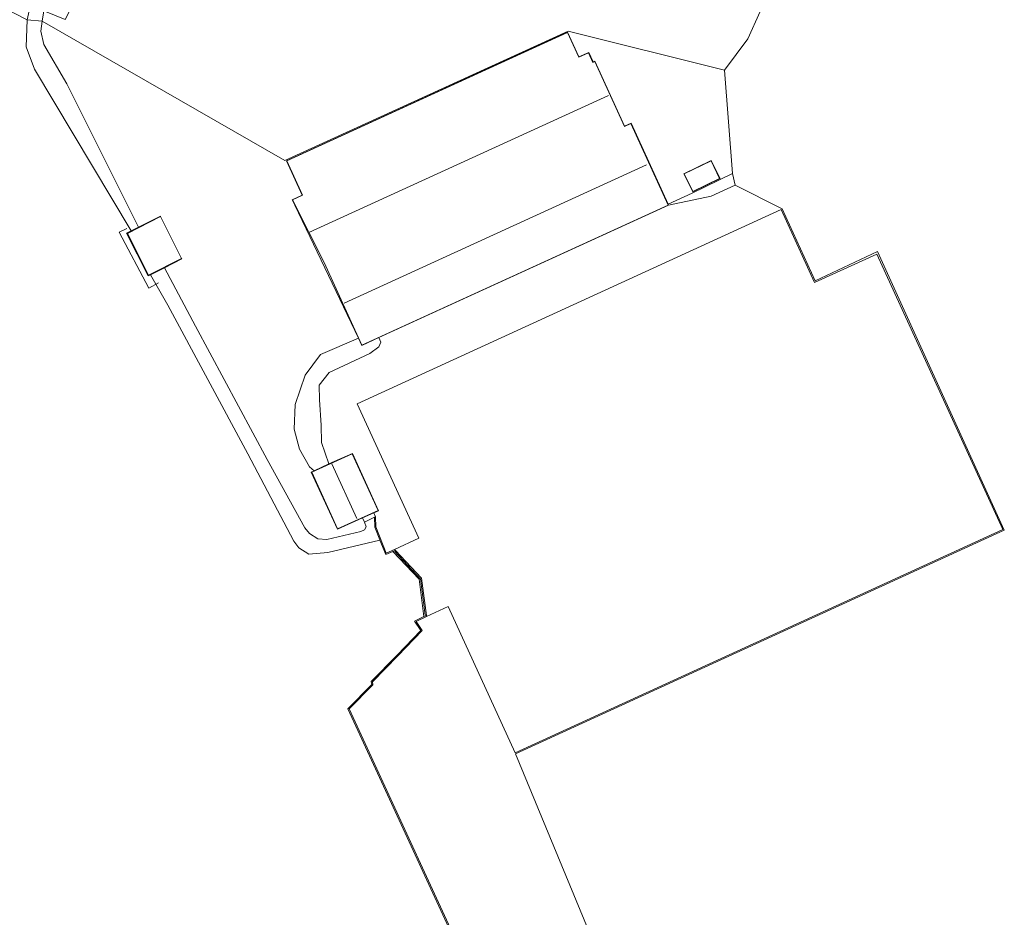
# Model space of a CAD drawing. Extents: x 176032 to 190000, y 318229 to 352878.
# Tile 153 of 184: x 177904 to 178081, y 322195 to 322356. Entities that reach past the tile are written whole.
import ezdxf

# ---------------------------------------------------------------- set-up
doc = ezdxf.new("R2010")
doc.units = 0
for name, color, linetype, lineweight in [('af-b5-muur', 6, 'muur', 18), ('af-bs-muur', 253, 'muur', 18), ('bp-b5-grasland', 253, 'Continuous', 18), ('gw-bs-kruinlijn', 253, 'Continuous', 18), ('gw-bs-teenlijn', 253, 'Continuous', 18), ('iw-bs-remmingwerk', 253, 'Continuous', 18), ('kd-bs-dakrand', 6, 'Continuous', 18), ('kd-bs-maaiveldlijn', 6, 'Continuous', 18), ('kd-bs-nok', 6, 'Continuous', 18), ('kd-bs-opnamedtmgrens', 253, 'Continuous', 18), ('kw-b5-kademuur', 253, 'kademuur', 18), ('kw-b5-sluis', 253, 'Continuous', 18), ('kw-bs-sluis', 253, 'Continuous', 18), ('og-b5-bebouwing', 6, 'Continuous', 18), ('og-b5-grond_ingericht', 253, 'Continuous', 18), ('og-b5-water', 253, 'Continuous', 18), ('og-bs-maaiveld', 253, 'Continuous', 18), ('og-bs-terreinafscheiding', 7, 'Continuous', 18), ('vh-b5-verh_soort', 253, 'Continuous', 18), ('wh-bs-waterlijn', 253, 'Continuous', 18)]:
    doc.layers.add(name, color=color, linetype=linetype, lineweight=lineweight)
doc.layers.add('viewports', color=7, linetype='Continuous')
doc.linetypes.add('kademuur', pattern='A,0.001,-1.5,[15,RTW.shx,S=1.016,R=0,X=0,Y=0],-3,[15,RTW.shx,S=1.016,R=0,X=0,Y=0],-3,[15,RTW.shx,S=1.016,R=0,X=0,Y=0],-3,[15,RTW.shx,S=1.016,R=0,X=0,Y=0],-3,[15,RTW.shx,S=1.016,R=0,X=0,Y=0],-2,[8,RTW.shx,S=1,R=0,X=0,Y=0],-1,[14,RTW.shx,S=1,R=0,X=0,Y=0],-1,[8,RTW.shx,S=1,R=0,X=0,Y=0],-1,[14,RTW.shx,S=1,R=0,X=0,Y=0],-1,[8,RTW.shx,S=1,R=0,X=0,Y=0],-0.001', length=19.502)
doc.linetypes.add('muur', pattern='A,8,-1,[6,RTW.shx,S=0.75,R=90,X=0,Y=0],-1', length=10)

# ---------------------------------------------------------------- blocks, each defined once
blk = doc.blocks.new('x-ref dtb totaal grijs')
at = {"layer": 'af-b5-muur'}
for points in [[(177927.44, 322309.795, 43.95), (177927.078, 322309.612, 43.95), (177923.186, 322317.251, 43.95), (177924, 322317.664, 43.95), (177925.333, 322318.339, 45.849), (177929.243, 322320.321, 45.953), (177929.288, 322320.232, 45.953), (177923.321, 322317.207, 45.953), (177927.122, 322309.746, 45.996), (177933.05, 322312.743, 45.94), (177933.095, 322312.654, 45.94), (177929.981, 322311.079, 45.858)], [(177971.221, 322260.591, 47.704), (177971.373, 322260.429, 43.768), (177970.924, 322260.243, 44), (177969.627, 322259.679, 44), (177968.608, 322262.259, 44), (177968.582, 322262.325, 47.667), (177967.681, 322264.609, 47.62), (177967.627, 322266.373, 47.629), (177967.823, 322266.467, 47.643), (177967.879, 322264.65, 47.634), (177969.737, 322259.945, 47.73)]]:
    blk.add_polyline3d(points, close=True, dxfattribs=at)
at = {"layer": 'af-bs-muur'}
blk.add_polyline3d([(177931.894, 322312.103, 46.445), (177927.097, 322309.68, 46.445), (177923.253, 322317.231, 46.445), (177927.9, 322319.581, 46.445)], dxfattribs=at)
at = {"layer": 'bp-b5-grasland'}
for points in [[(177905.717, 322357.11, 43.904), (177908.32, 322357.102, 45.612), (177908.054, 322355.225, 45.622), (177905.366, 322355.466, 43.823)], [(177924, 322317.664, 43.95), (177906.685, 322346.63, 43.823), (177905.206, 322350.65, 43.823), (177905.366, 322355.466, 43.823), (177908.054, 322355.225, 45.622), (177907.811, 322353.441, 45.7), (177908.349, 322351.089, 45.753), (177912.484, 322344.011, 45.774), (177925.333, 322318.339, 45.849)], [(177967.627, 322266.373, 47.629), (177967.681, 322264.609, 47.62), (177968.582, 322262.325, 47.667), (177968.608, 322262.259, 44), (177959.26, 322260.043, 44), (177955.863, 322259.778, 44), (177954.033, 322260.912, 44), (177953.139, 322262.094, 44), (177944.894, 322277.711, 44), (177930.575, 322304.337, 44), (177927.44, 322309.795, 43.95), (177929.981, 322311.079, 45.858), (177935.509, 322300.622, 45.805), (177948.389, 322276.717, 45.788), (177955.155, 322264.482, 45.814), (177955.946, 322263.455, 45.814), (177957.436, 322262.487, 45.809), (177959.09, 322262.377, 45.809), (177965.194, 322263.789, 45.94), (177965.835, 322264.081, 45.94), (177966.109, 322264.626, 45.94), (177965.816, 322265.51, 45.94)]]:
    blk.add_polyline3d(points, close=True, dxfattribs=at)
at = {"layer": 'gw-bs-kruinlijn'}
for points in [[(177908.054, 322355.225, 45.622), (177908.32, 322357.102, 45.612)], [(177925.333, 322318.339, 45.849), (177912.484, 322344.011, 45.774), (177908.349, 322351.089, 45.753), (177907.811, 322353.441, 45.7), (177908.054, 322355.225, 45.622)], [(178020.336, 322322.277, 48.3), (178027.999, 322323.896, 48.179), (178032.303, 322325.851, 47.687)], [(177965.816, 322265.51, 45.94), (177966.109, 322264.626, 45.94), (177965.835, 322264.081, 45.94), (177965.194, 322263.789, 45.94), (177959.09, 322262.377, 45.809), (177957.436, 322262.487, 45.809), (177955.946, 322263.455, 45.814), (177955.155, 322264.482, 45.814), (177948.389, 322276.717, 45.788), (177935.509, 322300.622, 45.805), (177929.981, 322311.079, 45.858)], [(177968.426, 322298.551, 48.445), (177968.758, 322297.751, 48.445), (177968.396, 322296.886, 48.445), (177966.776, 322295.727, 48.445), (177959.501, 322292.286, 48.122), (177957.692, 322290.033, 47.913), (177957.742, 322287.418, 47.73), (177958.034, 322282.875, 47.748), (177958.134, 322279.776, 47.83), (177959.439, 322275.912, 47.726)]]:
    blk.add_polyline3d(points, dxfattribs=at)
at = {"layer": 'gw-bs-teenlijn'}
for points in [[(178031.816, 322327.968, 46.493), (178024.567, 322324.449, 46.502), (178020.257, 322322.45, 46.502)], [(177956.819, 322274.705, 45.943), (177955.959, 322275.408, 45.979), (177954.159, 322278.565, 45.979), (177953.194, 322282.147, 45.979), (177953.401, 322286.541, 45.984), (177955.222, 322291.817, 45.984), (177957.943, 322295.498, 45.984), (177964.762, 322298.445, 45.8)]]:
    blk.add_polyline3d(points, dxfattribs=at)
at = {"layer": 'iw-bs-remmingwerk'}
blk.add_polyline3d([(177923.219, 322318.125, 44.729), (177921.825, 322317.425, 44.699), (177927.16, 322307.396, 44.738), (177928.918, 322308.341, 44.72)], dxfattribs=at)
at = {"layer": 'kd-bs-dakrand'}
for points in [[(177965.38, 322297.213, 52.051), (177958.605, 322312.034, 50.94), (177952.932, 322323.233, 49.507), (177954.746, 322324.062, 49.394), (177951.927, 322330.228, 49.263), (178002.228, 322353.219, 49.276), (178004.251, 322348.793, 49.272), (178005.998, 322349.592, 49.303), (178006.785, 322347.87, 50.91), (178007.108, 322348.018, 50.919), (178012.418, 322336.402, 50.718), (178013.581, 322336.934, 52.343), (178020.27, 322322.302, 52.343), (177965.38, 322297.213, 52.051)], [(178024.698, 322324.726, 48.475), (178023.159, 322327.886, 48.71), (178027.96, 322330.223, 48.627), (178029.498, 322327.063, 48.453), (178024.698, 322324.726, 48.475)], [(177963.632, 322277.746, 51.142), (177968.257, 322267.567, 51.147), (177960.991, 322264.266, 51.153), (177956.366, 322274.444, 51.148), (177963.632, 322277.746, 51.142)]]:
    blk.add_polyline3d(points, dxfattribs=at)
at = {"layer": 'kd-bs-maaiveldlijn'}
for points in [[(178020.257, 322322.45, 46.502), (178020.336, 322322.277, 48.3), (177968.426, 322298.551, 48.445), (177965.355, 322297.147, 45.8), (177964.762, 322298.445, 45.8), (177953.317, 322322.271, 45.8), (177952.866, 322323.257, 45.8), (177954.68, 322324.086, 45.8), (177951.861, 322330.252, 45.8), (178002.253, 322353.285, 45.8), (178004.276, 322348.859, 45.8), (178006.022, 322349.658, 45.8), (178006.809, 322347.936, 45.8), (178007.133, 322348.084, 45.8), (178012.445, 322336.464, 45.8), (178013.608, 322336.996, 45.8), (178020.257, 322322.45, 46.502)], [(178024.675, 322324.659, 46.513), (178023.092, 322327.909, 46.513), (178027.983, 322330.29, 46.513), (178029.565, 322327.04, 46.513), (178024.675, 322324.659, 46.513)], [(177963.657, 322277.812, 47.699), (177968.323, 322267.543, 47.699), (177967.49, 322267.164, 47.66), (177965.466, 322266.244, 45.946), (177960.966, 322264.199, 46.099), (177956.3, 322274.469, 46.099), (177956.819, 322274.705, 45.943), (177959.439, 322275.912, 47.726), (177963.657, 322277.812, 47.699)]]:
    blk.add_polyline3d(points, dxfattribs=at)
at = {"layer": 'kd-bs-nok'}
for points in [[(177955.833, 322317.395, 52.587), (178009.571, 322341.955, 52.548)], [(178016.413, 322329.535, 54.347), (177962.207, 322304.742, 54.368)], [(177959.952, 322275.909, 51.817), (177964.477, 322266.149, 51.844)]]:
    blk.add_polyline3d(points, dxfattribs=at)
at = {"layer": 'kd-bs-opnamedtmgrens'}
for points in [[(178034.548, 322352.102, 45.853), (178039, 322361.948, 45.945)], [(178030.354, 322346.465, 46.214), (178034.548, 322352.102, 45.853)], [(178031.816, 322327.968, 46.493), (178030.354, 322346.465, 46.214)], [(178032.303, 322325.851, 47.687), (178031.816, 322327.968, 46.493)], [(178007.346, 322189.038, 46.132), (177992.884, 322223.996, 47.569), (178080.53, 322264.049, 47.569), (178057.794, 322313.975, 46.162), (178046.65, 322308.737, 46.162), (178040.709, 322321.652, 46.162), (178032.303, 322325.851, 47.687)]]:
    blk.add_polyline3d(points, dxfattribs=at)
at = {"layer": 'kw-b5-kademuur'}
blk.add_polyline3d([(177976.945, 322248.563, 47.702), (177975.086, 322247.658, 47.815), (177976.179, 322246.072, 47.812), (177971.818, 322241.537, 45.688), (177967.236, 322236.862, 45.676), (177967.334, 322236.334, 46.334), (177963.08, 322232.023, 46.38), (177987.289, 322179.58, 46.25), (177989.643, 322174.48, 46.237), (177989.462, 322174.396, 44.05), (177962.841, 322232.065, 44.05), (177967.123, 322236.404, 44.05), (177967.025, 322236.932, 44.05), (177971.674, 322241.676, 44.05), (177975.923, 322246.092, 44.05), (177974.789, 322247.739, 44.05), (177976.484, 322248.567, 44.002), (177976.918, 322248.774, 43.768)], close=True, dxfattribs=at)
at = {"layer": 'kw-b5-sluis'}
blk.add_polyline3d([(177976.918, 322248.774, 43.768), (177976.484, 322248.567, 44.002), (177975.622, 322255.245, 44.002), (177970.924, 322260.243, 44), (177971.373, 322260.429, 43.768), (177976.056, 322255.451, 43.768)], close=True, dxfattribs=at)
at = {"layer": 'kw-bs-sluis'}
blk.add_polyline3d([(177971.262, 322260.23, 48.496), (177975.837, 322255.357, 48.496), (177975.872, 322255.3, 49.144), (177976.691, 322248.804, 49.144)], dxfattribs=at)
at = {"layer": 'og-b5-bebouwing'}
for points in [[(178020.257, 322322.45, 46.502), (178020.336, 322322.277, 48.3), (177968.426, 322298.551, 48.445), (177965.355, 322297.147, 45.8), (177964.762, 322298.445, 45.8), (177953.317, 322322.271, 45.8), (177952.866, 322323.257, 45.8), (177954.68, 322324.086, 45.8), (177951.861, 322330.252, 45.8), (178002.253, 322353.285, 45.8), (178004.276, 322348.859, 45.8), (178006.022, 322349.658, 45.8), (178006.809, 322347.936, 45.8), (178007.133, 322348.084, 45.8), (178012.445, 322336.464, 45.8), (178013.608, 322336.996, 45.8)], [(178024.675, 322324.659, 46.513), (178023.092, 322327.909, 46.513), (178027.983, 322330.29, 46.513), (178029.565, 322327.04, 46.513)], [(177967.49, 322267.164, 47.66), (177965.466, 322266.244, 45.946), (177960.966, 322264.199, 46.099), (177956.3, 322274.469, 46.099), (177956.819, 322274.705, 45.943), (177959.439, 322275.912, 47.726), (177963.657, 322277.812, 47.699), (177968.323, 322267.543, 47.699)], [(177967.823, 322266.467, 47.643), (177967.627, 322266.373, 47.629), (177965.816, 322265.51, 45.94), (177965.466, 322266.244, 45.946), (177967.49, 322267.164, 47.66)]]:
    blk.add_polyline3d(points, close=True, dxfattribs=at)
at = {"layer": 'og-b5-grond_ingericht'}
for points in [[(177982.398, 322420.313, 45.914), (177994.023, 322412.34, 45.914), (178002.5, 322405.477, 45.914), (178012.062, 322397.39, 45.914), (178019.89, 322388.622, 45.914), (178029.816, 322377.393, 45.923), (178040.245, 322365.045, 45.923), (178039, 322361.948, 45.945), (178034.548, 322352.102, 45.853), (178030.354, 322346.465, 46.214), (178002.326, 322353.448, 46.219), (177951.535, 322330.277, 46.219), (177908.054, 322355.225, 45.622), (177908.32, 322357.102, 45.612), (177912.2, 322355.553, 45.757), (177924.687, 322380.523, 45.779), (177931.033, 322393.759, 45.75), (177932.89, 322397.383, 45.75), (177952.607, 322437.028, 46.062)], [(178030.354, 322346.465, 46.214), (178031.816, 322327.968, 46.493), (178024.567, 322324.449, 46.502), (178020.257, 322322.45, 46.502), (178013.608, 322336.996, 45.8), (178012.445, 322336.464, 45.8), (178007.133, 322348.084, 45.8), (178006.809, 322347.936, 45.8), (178006.022, 322349.658, 45.8), (178004.276, 322348.859, 45.8), (178002.253, 322353.285, 45.8), (177951.861, 322330.252, 45.8), (177954.68, 322324.086, 45.8), (177952.866, 322323.257, 45.8), (177953.317, 322322.271, 45.8), (177964.762, 322298.445, 45.8), (177957.943, 322295.498, 45.984), (177955.222, 322291.817, 45.984), (177953.401, 322286.541, 45.984), (177953.194, 322282.147, 45.979), (177954.159, 322278.565, 45.979), (177955.959, 322275.408, 45.979), (177956.819, 322274.705, 45.943), (177956.3, 322274.469, 46.099), (177960.966, 322264.199, 46.099), (177965.466, 322266.244, 45.946), (177965.816, 322265.51, 45.94), (177966.109, 322264.626, 45.94), (177965.835, 322264.081, 45.94), (177965.194, 322263.789, 45.94), (177959.09, 322262.377, 45.809), (177957.436, 322262.487, 45.809), (177955.946, 322263.455, 45.814), (177955.155, 322264.482, 45.814), (177948.389, 322276.717, 45.788), (177935.509, 322300.622, 45.805), (177929.981, 322311.079, 45.858), (177933.095, 322312.654, 45.94), (177933.05, 322312.743, 45.94), (177929.288, 322320.232, 45.953), (177929.243, 322320.321, 45.953), (177925.333, 322318.339, 45.849), (177912.484, 322344.011, 45.774), (177908.349, 322351.089, 45.753), (177907.811, 322353.441, 45.7), (177908.054, 322355.225, 45.622), (177951.535, 322330.277, 46.219), (178002.326, 322353.448, 46.219)], [(178024.675, 322324.659, 46.513), (178029.565, 322327.04, 46.513), (178027.983, 322330.29, 46.513), (178023.092, 322327.909, 46.513)], [(178020.257, 322322.45, 46.502), (178024.567, 322324.449, 46.502), (178031.816, 322327.968, 46.493), (178032.303, 322325.851, 47.687), (178027.999, 322323.896, 48.179), (178020.336, 322322.277, 48.3)], [(177959.439, 322275.912, 47.726), (177956.819, 322274.705, 45.943), (177955.959, 322275.408, 45.979), (177954.159, 322278.565, 45.979), (177953.194, 322282.147, 45.979), (177953.401, 322286.541, 45.984), (177955.222, 322291.817, 45.984), (177957.943, 322295.498, 45.984), (177964.762, 322298.445, 45.8), (177965.355, 322297.147, 45.8), (177968.426, 322298.551, 48.445), (177968.758, 322297.751, 48.445), (177968.396, 322296.886, 48.445), (177966.776, 322295.727, 48.445), (177959.501, 322292.286, 48.122), (177957.692, 322290.033, 47.913), (177957.742, 322287.418, 47.73), (177958.034, 322282.875, 47.748), (177958.134, 322279.776, 47.83)]]:
    blk.add_polyline3d(points, close=True, dxfattribs=at)
blk.add_polyline3d([(177987.289, 322179.58, 46.25), (177963.08, 322232.023, 46.38), (177967.334, 322236.334, 46.334), (177967.236, 322236.862, 45.676), (177971.818, 322241.537, 45.688), (177976.179, 322246.072, 47.812), (177975.086, 322247.658, 47.815), (177976.945, 322248.563, 47.702), (177980.851, 322250.351, 47.678), (177992.849, 322224.149, 48.327), (178080.274, 322264.182, 48.183), (178057.686, 322313.51, 48.205), (178046.524, 322308.399, 48.14), (178040.533, 322321.484, 48.17), (177964.546, 322286.689, 48.344), (177975.582, 322262.587, 47.704), (177971.221, 322260.591, 47.704), (177969.737, 322259.945, 47.73), (177967.879, 322264.65, 47.634), (177967.823, 322266.467, 47.643), (177967.49, 322267.164, 47.66), (177968.323, 322267.543, 47.699), (177963.657, 322277.812, 47.699), (177959.439, 322275.912, 47.726), (177958.134, 322279.776, 47.83), (177958.034, 322282.875, 47.748), (177957.742, 322287.418, 47.73), (177957.692, 322290.033, 47.913), (177959.501, 322292.286, 48.122), (177966.776, 322295.727, 48.445), (177968.396, 322296.886, 48.445), (177968.758, 322297.751, 48.445), (177968.426, 322298.551, 48.445), (178020.336, 322322.277, 48.3), (178027.999, 322323.896, 48.179), (178032.303, 322325.851, 47.687), (178040.709, 322321.652, 46.162), (178046.65, 322308.737, 46.162), (178057.794, 322313.975, 46.162), (178080.53, 322264.049, 47.569), (177992.884, 322223.996, 47.569), (178007.346, 322189.038, 46.132)], dxfattribs=at)
at = {"layer": 'og-b5-water'}
blk.add_polyline3d([(178068.187, 322693.327, 43.88), (178029.334, 322613.824, 43.904), (177987.076, 322527.433, 43.904), (177944.4, 322441.497, 43.904), (177944.25, 322441.196, 43.904), (177911.859, 322374.64, 43.904), (177909.843, 322370.217, 43.904), (177908.587, 322367.462, 43.904), (177906.816, 322362.141, 43.904), (177905.717, 322357.11, 43.904), (177905.366, 322355.466, 43.823), (177862.828, 322377.374, 43.893), (177894.488, 322441.887, 43.904), (177917.303, 322488.632, 43.904), (177939.48, 322533.498, 43.904), (177966.566, 322588.901, 43.904), (177992.906, 322642.58, 43.904), (178021.526, 322700.965, 43.904), (178026.895, 322711.44, 43.884)], close=True, dxfattribs=at)
blk.add_polyline3d([(177862.828, 322377.374, 43.893), (177905.366, 322355.466, 43.823), (177905.206, 322350.65, 43.823), (177906.685, 322346.63, 43.823), (177924, 322317.664, 43.95), (177923.186, 322317.251, 43.95), (177927.078, 322309.612, 43.95), (177927.44, 322309.795, 43.95), (177930.575, 322304.337, 44), (177944.894, 322277.711, 44), (177953.139, 322262.094, 44), (177954.033, 322260.912, 44), (177955.863, 322259.778, 44), (177959.26, 322260.043, 44), (177968.608, 322262.259, 44), (177969.627, 322259.679, 44), (177970.924, 322260.243, 44), (177975.622, 322255.245, 44.002), (177976.484, 322248.567, 44.002), (177974.789, 322247.739, 44.05), (177975.923, 322246.092, 44.05), (177971.674, 322241.676, 44.05), (177967.025, 322236.932, 44.05), (177967.123, 322236.404, 44.05), (177962.841, 322232.065, 44.05), (177989.462, 322174.396, 44.05)], dxfattribs=at)
at = {"layer": 'og-bs-maaiveld'}
for points in [[(177933.05, 322312.743, 45.94), (177927.122, 322309.746, 45.996), (177923.321, 322317.207, 45.953), (177929.288, 322320.232, 45.953)], [(177929.288, 322320.232, 45.953), (177929.243, 322320.321, 45.953), (177925.333, 322318.339, 45.849)], [(177971.221, 322260.591, 47.704), (177975.582, 322262.587, 47.704), (177964.546, 322286.689, 48.344), (178040.533, 322321.484, 48.17), (178046.524, 322308.399, 48.14), (178057.686, 322313.51, 48.205), (178080.274, 322264.182, 48.183), (177992.849, 322224.149, 48.327)], [(177925.333, 322318.339, 45.849), (177924, 322317.664, 43.95)], [(177929.981, 322311.079, 45.858), (177933.095, 322312.654, 45.94), (177933.05, 322312.743, 45.94)], [(177927.44, 322309.795, 43.95), (177929.981, 322311.079, 45.858)], [(177967.49, 322267.164, 47.66), (177967.823, 322266.467, 47.643)], [(177967.823, 322266.467, 47.643), (177967.627, 322266.373, 47.629), (177965.816, 322265.51, 45.94), (177965.466, 322266.244, 45.946)], [(177967.627, 322266.373, 47.629), (177967.681, 322264.609, 47.62), (177968.582, 322262.325, 47.667), (177968.608, 322262.259, 44)], [(177967.823, 322266.467, 47.643), (177967.879, 322264.65, 47.634), (177969.737, 322259.945, 47.73), (177971.221, 322260.591, 47.704)], [(177970.924, 322260.243, 44), (177971.373, 322260.429, 43.768)], [(177976.945, 322248.563, 47.702), (177976.918, 322248.774, 43.768), (177976.056, 322255.451, 43.768), (177971.373, 322260.429, 43.768), (177971.221, 322260.591, 47.704)], [(177992.849, 322224.149, 48.327), (177980.851, 322250.351, 47.678), (177976.945, 322248.563, 47.702)], [(177987.289, 322179.58, 46.25), (177963.08, 322232.023, 46.38), (177967.334, 322236.334, 46.334), (177967.236, 322236.862, 45.676), (177971.818, 322241.537, 45.688), (177976.179, 322246.072, 47.812), (177975.086, 322247.658, 47.815), (177976.945, 322248.563, 47.702)], [(177976.484, 322248.567, 44.002), (177976.918, 322248.774, 43.768)]]:
    blk.add_polyline3d(points, dxfattribs=at)
at = {"layer": 'og-bs-terreinafscheiding'}
blk.add_polyline3d([(177929.288, 322320.232, 45.953), (177933.05, 322312.743, 45.94)], dxfattribs=at)
at = {"layer": 'vh-b5-verh_soort'}
for points in [[(177929.288, 322320.232, 45.953), (177933.05, 322312.743, 45.94), (177927.122, 322309.746, 45.996), (177923.321, 322317.207, 45.953)], [(177992.849, 322224.149, 48.327), (177980.851, 322250.351, 47.678), (177976.945, 322248.563, 47.702), (177976.918, 322248.774, 43.768), (177976.056, 322255.451, 43.768), (177971.373, 322260.429, 43.768), (177971.221, 322260.591, 47.704), (177975.582, 322262.587, 47.704), (177964.546, 322286.689, 48.344), (178040.533, 322321.484, 48.17), (178046.524, 322308.399, 48.14), (178057.686, 322313.51, 48.205), (178080.274, 322264.182, 48.183)]]:
    blk.add_polyline3d(points, close=True, dxfattribs=at)
at = {"layer": 'wh-bs-waterlijn'}
for points in [[(178068.187, 322693.327, 43.88), (178029.334, 322613.824, 43.904), (177987.076, 322527.433, 43.904), (177944.4, 322441.497, 43.904), (177944.25, 322441.196, 43.904), (177911.859, 322374.64, 43.904), (177909.843, 322370.217, 43.904), (177908.587, 322367.462, 43.904), (177906.816, 322362.141, 43.904), (177905.717, 322357.11, 43.904), (177905.366, 322355.466, 43.823)], [(177969.627, 322259.679, 44), (177968.608, 322262.259, 44), (177959.26, 322260.043, 44), (177955.863, 322259.778, 44), (177954.033, 322260.912, 44), (177953.139, 322262.094, 44), (177944.894, 322277.711, 44), (177930.575, 322304.337, 44), (177927.44, 322309.795, 43.95), (177927.078, 322309.612, 43.95), (177923.186, 322317.251, 43.95), (177924, 322317.664, 43.95), (177906.685, 322346.63, 43.823), (177905.206, 322350.65, 43.823), (177905.366, 322355.466, 43.823)], [(177969.627, 322259.679, 44), (177970.924, 322260.243, 44), (177975.622, 322255.245, 44.002), (177976.484, 322248.567, 44.002), (177974.789, 322247.739, 44.05)], [(177992.662, 322174.912, 44.05), (177989.853, 322173.595, 44.05), (177989.462, 322174.396, 44.05), (177962.841, 322232.065, 44.05), (177967.123, 322236.404, 44.05), (177967.025, 322236.932, 44.05), (177971.674, 322241.676, 44.05), (177975.923, 322246.092, 44.05), (177974.789, 322247.739, 44.05)]]:
    blk.add_polyline3d(points, dxfattribs=at)

msp = doc.modelspace()

# ---------------------------------------------------------------- block references
at = {"layer": 'viewports'}
msp.add_blockref('x-ref dtb totaal grijs', (0, 0), dxfattribs=at)

doc.saveas('drawing.dxf')
